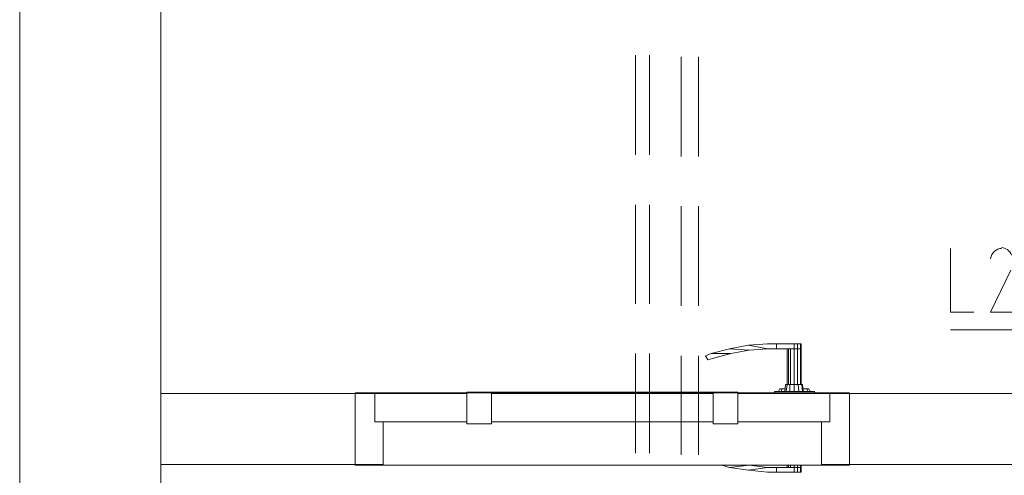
# Model space of a CAD drawing. Header units: millimetres. Extents: x 352 to 350573, y -22 to 37733.
# Tile 72 of 214: x 51811 to 54601, y 18721 to 20012. Entities that reach past the tile are written whole.
import ezdxf

# ---------------------------------------------------------------- set-up
doc = ezdxf.new("R2010")
doc.units = ezdxf.units.MM
doc.layers.add('PDF _0', color=1, linetype='Continuous')
for name, color, linetype, true_color in [('PDF _PD-Lighting Text', 7, 'Continuous', 0xb80000), ('PDF$_83$-$Floor$Plan$-$В_Этаж$01_Сводный$A-DETL-MBND', 7, 'Continuous', 0xdd3700), ('PDF$_83$new_ifc_RVT-1-В_Этаж$01_Сводный$A-DOOR', 7, 'Continuous', 0xbababa), ('PDF$_83$new_ifc_RVT-1-В_Этаж$01_Сводный$A-GENM', 7, 'Continuous', 0xdd6e6e), ('PDF$_83$new_ifc_RVT-1-В_Этаж$01_Сводный$A-WALL', 7, 'Continuous', 0xdddd6e)]:
    doc.layers.add(name, color=color, linetype=linetype, true_color=true_color)

msp = doc.modelspace()

# ---------------------------------------------------------------- linework, layer by layer
at = {"layer": 'PDF _0', "color": 12, "lineweight": 0, "true_color": 0xb80000}
msp.add_lwpolyline([(55220.7, 19821.2), (55133.2, 19133), (54934.2, 19133), (54448.9, 19133)], dxfattribs=at)
at = {"layer": 'PDF _PD-Lighting Text', "lineweight": 0}
for points in [[(54448.9, 19363.7), (54448.9, 19182.7), (54514.5, 19182.7)], [(54620, 19302), (54562.3, 19182.7), (54625.9, 19182.7)]]:
    msp.add_lwpolyline(points, dxfattribs=at)
for points in [[(54593.4, 19363.7), (54578.6, 19363.9), (54565.5, 19351.7), (54561.5, 19334)], [(54621.8, 19344.8), (54616, 19357.7), (54604.9, 19365.8), (54593, 19365.7)]]:
    msp.add_open_spline(points, degree=3, dxfattribs=at)
at = {"layer": 'PDF$_83$-$Floor$Plan$-$В_Этаж$01_Сводный$A-DETL-MBND', "color": 220, "lineweight": 0, "true_color": 0xff00bf}
for points in [[(53555.8, 19910.7), (53555.8, 19628.3)], [(53595.5, 19628.3), (53595.5, 19910.7)], [(53555.8, 19487), (53555.8, 19206.6)], [(53595.5, 19206.6), (53595.5, 19487)], [(53555.8, 19065.3), (53555.8, 18782.9)], [(53595.5, 18782.9), (53595.5, 19065.3)]]:
    msp.add_lwpolyline(points, dxfattribs=at)
at = {"layer": 'PDF$_83$-$Floor$Plan$-$В_Этаж$01_Сводный$A-DETL-MBND', "color": 150, "lineweight": 0, "true_color": 0x007fff}
for points in [[(53685.1, 19906.8), (53685.1, 19624.3)], [(53734.8, 19624.3), (53734.8, 19906.8)], [(53685.1, 19483.1), (53685.1, 19200.6)], [(53734.8, 19200.6), (53734.8, 19483.1)], [(53685.1, 19059.4), (53685.1, 18778.9)], [(53734.8, 18778.9), (53734.8, 19059.4)]]:
    msp.add_lwpolyline(points, dxfattribs=at)
at = {"layer": 'PDF$_83$new_ifc_RVT-1-В_Этаж$01_Сводный$A-DOOR', "lineweight": 0}
for points in [[(53876, 19089.2), (53822.3, 19079.3), (53878, 19075.3), (53929.7, 19079.3)], [(54005.3, 19079.3), (54005.3, 19093.2)], [(54015.3, 19093.2), (54023.2, 19093.2), (54023.2, 19079.3), (54015.3, 19079.3), (54023.2, 19079.3), (54025.2, 19079.3), (54025.2, 18977.8)], [(54023.2, 18977.8), (54023.2, 19079.3), (54025.2, 19079.3), (54025.2, 19093.2), (54023.2, 19093.2)], [(53878, 19075.3), (53826.3, 19065.3), (53774.6, 19051.4), (53760.6, 19047.4), (53754.7, 19059.4), (53770.6, 19065.3), (53822.3, 19079.3)], [(53770.6, 19065.3), (53826.3, 19065.3)], [(53983.4, 18957.9), (53985.4, 18977.8), (53985.4, 19079.3)], [(53989.4, 19079.3), (53989.4, 18977.8)], [(53993.4, 18957.9), (53993.4, 18977.8), (54005.3, 18977.8), (54005.3, 19079.3), (54015.3, 19079.3), (54015.3, 18977.8)], [(53995.4, 19079.3), (53995.4, 18977.8)], [(53979.5, 18957.9), (53981.4, 18977.8), (53985.4, 18977.8), (53993.4, 18977.8)], [(54005.3, 18957.9), (54005.3, 18977.8), (54017.2, 18977.8), (54027.2, 18977.8), (54029.2, 18977.8), (54031.2, 18957.9)], [(54017.2, 18977.8), (54019.2, 18957.9)], [(54027.2, 18977.8), (54029.2, 18957.9)], [(53148, 18955.9), (53155.9, 18955.9), (53161.9, 18955.9), (53167.9, 18955.9), (53173.8, 18955.9), (53179.8, 18955.9), (53185.8, 18955.9), (53191.7, 18955.9), (53197.7, 18955.9), (53201.7, 18955.9), (53205.7, 18955.9), (53209.6, 18955.9), (53213.6, 18955.9), (53217.6, 18955.9), (53462.3, 18955.9), (53706.9, 18955.9), (53708.9, 18955.9), (53712.9, 18955.9), (53718.9, 18955.9), (53722.8, 18955.9), (53726.8, 18955.9), (53732.8, 18955.9), (53738.8, 18955.9), (53744.7, 18955.9), (53750.7, 18955.9), (53756.7, 18955.9), (53762.6, 18955.9), (53768.6, 18955.9), (53776.6, 18955.9)], [(53155.9, 18953.9), (53155.9, 18955.9)], [(53161.9, 18953.9), (53161.9, 18955.9)], [(53167.9, 18953.9), (53167.9, 18955.9)], [(53173.8, 18953.9), (53173.8, 18955.9)], [(53179.8, 18953.9), (53179.8, 18955.9)], [(53185.8, 18953.9), (53185.8, 18955.9)], [(53191.7, 18953.9), (53191.7, 18955.9)], [(53197.7, 18953.9), (53197.7, 18955.9)], [(53201.7, 18953.9), (53201.7, 18955.9)], [(53205.7, 18953.9), (53205.7, 18955.9)], [(53209.6, 18953.9), (53209.6, 18955.9)], [(53213.6, 18953.9), (53213.6, 18955.9)], [(53217.6, 18953.9), (53217.6, 18955.9)], [(53706.9, 18953.9), (53706.9, 18955.9)], [(53708.9, 18953.9), (53708.9, 18955.9)], [(53712.9, 18953.9), (53712.9, 18955.9)], [(53718.9, 18953.9), (53718.9, 18955.9)], [(53722.8, 18953.9), (53722.8, 18955.9)], [(53726.8, 18953.9), (53726.8, 18955.9)], [(53732.8, 18953.9), (53732.8, 18955.9)], [(53738.8, 18953.9), (53738.8, 18955.9)], [(53744.7, 18953.9), (53744.7, 18955.9)], [(53750.7, 18953.9), (53750.7, 18955.9)], [(53756.7, 18953.9), (53756.7, 18955.9)], [(53762.6, 18953.9), (53762.6, 18955.9)], [(53768.6, 18953.9), (53768.6, 18955.9)], [(54063, 18953.9), (54063, 18957.9), (53949.6, 18957.9), (53949.6, 18953.9)], [(53961.5, 18957.9), (53965.5, 18965.9), (53971.5, 18965.9), (53967.5, 18957.9)], [(53971.5, 18965.9), (53981.4, 18965.9)], [(54031.2, 18965.9), (54041.1, 18965.9), (54047.1, 18965.9), (54051.1, 18957.9)], [(54041.1, 18965.9), (54045.1, 18957.9)], [(53822.3, 18743.1), (53800.4, 18749.1)], [(53878, 18749.1), (53822.3, 18743.1), (53876, 18735.1)], [(53870, 18749.1), (53878, 18749.1), (53929.7, 18743.1)], [(53985.4, 18743.1), (53985.4, 18749.1)], [(53989.4, 18749.1), (53989.4, 18743.1)], [(53995.4, 18749.1), (53995.4, 18743.1)], [(54005.3, 18729.2), (54005.3, 18743.1), (54005.3, 18749.1)], [(54015.3, 18749.1), (54015.3, 18743.1), (54005.3, 18743.1)], [(54025.2, 18749.1), (54025.2, 18743.1), (54023.2, 18743.1), (54023.2, 18749.1)], [(54015.3, 18729.2), (54015.3, 18743.1), (54023.2, 18743.1), (54023.2, 18729.2)]]:
    msp.add_lwpolyline(points, dxfattribs=at)
for points in [[(53929.7, 19079.3), (53955.6, 19079.3), (53955.6, 19093.2), (53929.7, 19093.2), (53876, 19089.2)], [(54005.3, 19093.2), (54015.3, 19093.2), (54015.3, 19079.3), (54005.3, 19079.3), (53955.6, 19079.3), (53955.6, 19093.2)], [(53955.6, 18729.2), (54005.3, 18729.2), (54015.3, 18729.2), (54023.2, 18729.2), (54025.2, 18729.2), (54025.2, 18743.1), (54023.2, 18743.1), (54015.3, 18743.1), (54005.3, 18743.1), (53955.6, 18743.1), (53929.7, 18743.1), (53876, 18735.1), (53929.7, 18729.2)], [(53955.6, 18743.1), (53955.6, 18729.2)]]:
    msp.add_lwpolyline(points, close=True, dxfattribs=at)
at = {"layer": 'PDF$_83$new_ifc_RVT-1-В_Этаж$01_Сводный$A-DOOR', "color": 254, "lineweight": 0, "true_color": 0xdcdcdc}
for points in [[(52817.8, 18872.4), (52817.8, 18952), (52762.1, 18952), (52762.1, 18751), (52841.6, 18751), (52841.6, 18872.4)], [(53078.4, 18952), (52817.8, 18952), (52817.8, 18872.4), (53078.4, 18872.4)], [(53148, 18955.9), (53078.4, 18955.9), (53078.4, 18866.4), (53148, 18866.4)], [(53776.6, 18952), (53148, 18952), (53148, 18872.4), (53776.6, 18872.4)], [(53846.2, 18955.9), (53776.6, 18955.9), (53776.6, 18866.4), (53846.2, 18866.4)], [(54106.8, 18952), (53846.2, 18952), (53846.2, 18872.4), (54106.8, 18872.4)], [(54082.9, 18872.4), (54082.9, 18751), (54162.5, 18751), (54162.5, 18952), (54106.8, 18952), (54106.8, 18872.4)]]:
    msp.add_lwpolyline(points, close=True, dxfattribs=at)
at = {"layer": 'PDF$_83$new_ifc_RVT-1-В_Этаж$01_Сводный$A-GENM', "lineweight": 0}
msp.add_lwpolyline([(52762.1, 18749.1), (54162.5, 18749.1), (54162.5, 18953.9), (52762.1, 18953.9)], close=True, dxfattribs=at)
at = {"layer": 'PDF$_83$new_ifc_RVT-1-В_Этаж$01_Сводный$A-WALL', "lineweight": 0}
for points in [[(52211.1, 16791.7), (52211.1, 21551.8), (51811.3, 21551.8), (51811.3, 16791.7)], [(52762.1, 18952), (52211.1, 18952), (52211.1, 18751), (52762.1, 18751)]]:
    msp.add_lwpolyline(points, close=True, dxfattribs=at)
msp.add_lwpolyline([(57215.8, 18952), (54162.5, 18952), (54162.5, 18751), (58809.1, 18751), (58809.1, 18948), (58809.1, 13951.2), (59010, 13951.2), (59010, 21551.8), (58809.1, 21551.8), (58809.1, 19029.5)], dxfattribs=at)

doc.saveas('drawing.dxf')
